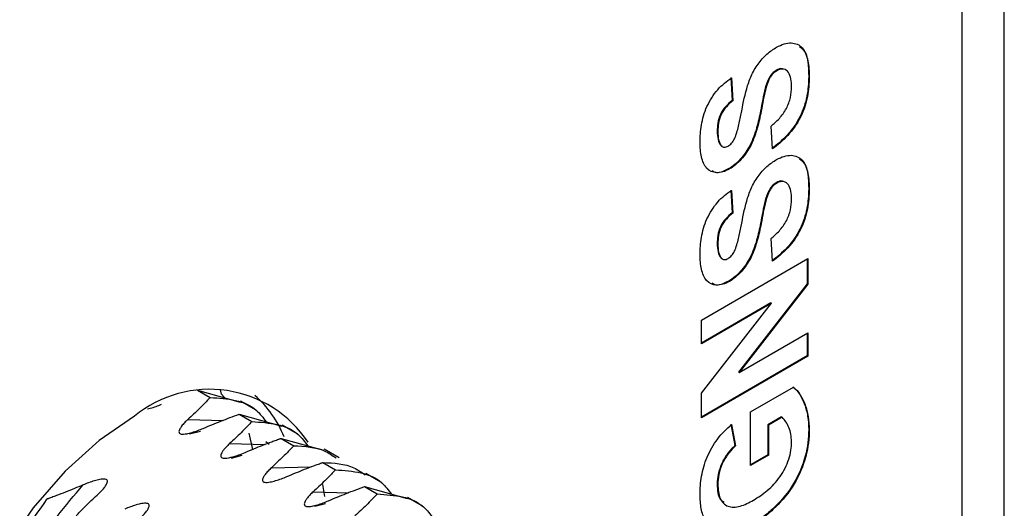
# Model space of a CAD drawing. Header units: millimetres. Extents: x 0 to 420, y 0 to 297.
# Tile 72 of 87: x 388 to 394, y 217 to 220. Entities that reach past the tile are written whole.
import ezdxf

# ---------------------------------------------------------------- set-up
doc = ezdxf.new("R2010")
doc.units = ezdxf.units.MM
doc.linetypes.add('SLD-Solido', pattern=[0])

msp = doc.modelspace()

# ---------------------------------------------------------------- linework, layer by layer
at = {"color": 7, "linetype": 'SLD-Solido', "lineweight": 25}
for p, q in [((394.1191, 203.4524), (394.1191, 244.9653)), ((393.8668, 203.5159), (393.8668, 243.8122)), ((392.7569, 219.7188), (392.7605, 219.7168)), ((392.4861, 219.6754), (392.4942, 219.5389)), ((392.4896, 219.6734), (392.4978, 219.5369)), ((392.9506, 219.6798), (392.9541, 219.6777)), ((392.691, 219.6119), (392.6945, 219.6099)), ((392.4942, 219.5389), (392.4978, 219.5369)), ((392.6633, 219.4769), (392.6669, 219.4748)), ((392.7341, 219.2499), (392.726, 219.3863)), ((392.4046, 219.3553), (392.4081, 219.3533)), ((392.4271, 219.2692), (392.433, 219.2669)), ((392.4271, 219.2692), (392.4307, 219.2672)), ((392.6009, 219.2731), (392.6045, 219.2711)), ((392.4743, 219.1322), (392.4778, 219.1301)), ((392.7569, 219.0481), (392.7605, 219.046)), ((392.9506, 219.009), (392.9541, 219.007)), ((392.4861, 219.0046), (392.4942, 218.8682)), ((392.4896, 219.0026), (392.4978, 218.8661)), ((392.691, 218.9412), (392.6945, 218.9391)), ((392.4942, 218.8682), (392.4978, 218.8661)), ((392.6633, 218.8061), (392.6669, 218.8041)), ((392.7341, 218.5791), (392.726, 218.7156)), ((392.4046, 218.6845), (392.4081, 218.6825)), ((392.4271, 218.5985), (392.433, 218.5961)), ((392.4271, 218.5985), (392.4307, 218.5964)), ((392.6009, 218.6023), (392.6045, 218.6003)), ((392.3104, 218.2283), (392.946, 218.5953)), ((392.9424, 218.5932), (392.9424, 218.4453)), ((392.946, 218.5953), (392.946, 218.4432)), ((392.4743, 218.4614), (392.4778, 218.4594)), ((392.9424, 218.4453), (392.5312, 217.9176)), ((392.946, 218.4432), (392.5347, 217.9156)), ((392.9424, 218.4453), (392.946, 218.4432)), ((392.7247, 218.3305), (392.3104, 218.0913)), ((392.7282, 218.3284), (392.3104, 218.0872)), ((392.3104, 217.7924), (392.7282, 218.3284)), ((392.7247, 218.3305), (392.7282, 218.3284)), ((392.3104, 218.0872), (392.3104, 218.2283)), ((392.5347, 217.9156), (392.946, 218.153)), ((392.9424, 218.151), (392.9424, 218.0139)), ((392.946, 218.153), (392.946, 218.0118)), ((392.9424, 218.0139), (392.3104, 217.649)), ((392.946, 218.0118), (392.3104, 217.6449)), ((392.9424, 218.0139), (392.946, 218.0118)), ((392.5312, 217.9176), (392.5347, 217.9156)), ((389.3001, 217.81), (389.3761, 217.7662)), ((389.3001, 217.81), (389.5543, 217.7389)), ((389.4409, 217.7883), (389.4606, 217.7651)), ((392.3104, 217.6449), (392.3104, 217.7924)), ((392.6037, 217.6799), (392.8591, 217.8273)), ((389.646, 217.6933), (389.557, 217.7446)), ((389.5496, 217.666), (389.6255, 217.6222)), ((389.5496, 217.666), (389.8037, 217.5949)), ((392.6037, 217.3599), (392.6037, 217.6799)), ((389.2427, 217.6348), (389.4548, 217.6289)), ((389.8954, 217.5493), (389.8065, 217.6006)), ((392.4861, 217.6067), (392.5105, 217.4796)), ((392.4896, 217.6046), (392.5141, 217.4776)), ((392.789, 217.6498), (392.7061, 217.6019)), ((392.7061, 217.6019), (392.7061, 217.4231)), ((392.7061, 217.6019), (392.7097, 217.5999)), ((392.7925, 217.6477), (392.7097, 217.5999)), ((392.7097, 217.5999), (392.7097, 217.4211)), ((392.789, 217.6498), (392.7925, 217.6477)), ((389.2529, 217.5486), (389.3173, 217.566)), ((389.6058, 217.5526), (389.6284, 217.4552)), ((392.9506, 217.5744), (392.9541, 217.5724)), ((389.4921, 217.4909), (389.7043, 217.4849)), ((389.7083, 217.503), (389.7279, 217.4883)), ((389.799, 217.522), (389.875, 217.4782)), ((389.799, 217.522), (390.0532, 217.4509)), ((392.5105, 217.4796), (392.5141, 217.4776)), ((389.5024, 217.4046), (389.5668, 217.422)), ((390.1454, 217.4049), (390.0559, 217.4566)), ((392.7061, 217.4231), (392.6037, 217.364)), ((392.7097, 217.4211), (392.6037, 217.3599)), ((392.7061, 217.4231), (392.7097, 217.4211)), ((390.0485, 217.378), (390.1244, 217.3342)), ((389.7416, 217.3468), (389.98, 217.3512)), ((390.3943, 217.2612), (390.3054, 217.3126)), ((390.0613, 217.1744), (390.0493, 217.2464)), ((392.4046, 217.2494), (392.4081, 217.2473)), ((389.991, 217.2028), (390.2031, 217.1969)), ((390.2979, 217.234), (390.3739, 217.1902)), ((390.2979, 217.234), (390.5521, 217.1628)), ((390.0013, 217.1166), (390.0657, 217.134)), ((390.6438, 217.1172), (390.5548, 217.1686))]:
    msp.add_line(p, q, dxfattribs=at)
at = {"color": 7, "linetype": 'SLD-Solido', "lineweight": 25, "flags": 128}
for points in [[(389.445, 217.7846), (389.4444, 217.7866), (389.4371, 217.8113)], [(388.9241, 217.6548), (388.713, 217.5103), (388.5091, 217.3256), (388.3192, 217.1068), (388.15, 216.8616), (388.0072, 216.5982), (387.8956, 216.3255), (387.819, 216.053), (387.78, 215.7898), (387.78, 215.545), (387.819, 215.3268), (387.8956, 215.1427), (388.0072, 214.9989), (388.15, 214.9004), (388.3192, 214.8506), (388.4486, 214.8455)]]:
    msp.add_lwpolyline(points, dxfattribs=at)
at = {"color": 7, "linetype": 'SLD-Solido', "lineweight": 25}
for centre, radius, start, end in [((389.3721, 217.1088), 0.7062, 33.59423, 129.36316), ((389.2123, 217.2891), 0.6517, 21.76883, 48.59583)]:
    msp.add_arc(centre, radius, start, end, dxfattribs=at)
for points, knots in [([(392.5071, 219.31), (392.5188, 219.3349), (392.5256, 219.3604), (392.5376, 219.4103), (392.5428, 219.4351), (392.5567, 219.509), (392.5663, 219.5585), (392.5877, 219.634), (392.5959, 219.6595), (392.6184, 219.7094), (392.6323, 219.7339), (392.6642, 219.7786), (392.6822, 219.7988), (392.72, 219.8323), (392.7396, 219.8455), (392.7592, 219.8572)], [0, 0, 0, 0, 0.125, 0.125, 0.25, 0.25, 0.5, 0.5, 0.625, 0.625, 0.75, 0.75, 0.875, 0.875, 1, 1, 1, 1]), ([(392.7592, 219.8572), (392.7892, 219.8737), (392.8192, 219.8834), (392.8722, 219.8816), (392.8956, 219.8717), (392.9292, 219.8337), (392.9395, 219.8064), (392.952, 219.7459), (392.9538, 219.7121), (392.9541, 219.6777)], [0, 0, 0, 0, 0.25, 0.25, 0.5, 0.5, 0.75, 0.75, 1, 1, 1, 1]), ([(392.8968, 219.8605), (392.905, 219.8542), (392.9474, 219.821), (392.9492, 219.7428), (392.9506, 219.6798)], [0, 0, 0, 0, 0.192935, 1, 1, 1, 1]), ([(392.7569, 219.7188), (392.7489, 219.7139), (392.7409, 219.708), (392.726, 219.6926), (392.7193, 219.6833), (392.703, 219.6536), (392.6966, 219.6325), (392.691, 219.6119)], [0, 0, 0, 0, 0.25, 0.25, 0.5, 0.5, 1, 1, 1, 1]), ([(392.7605, 219.7168), (392.7524, 219.7119), (392.7444, 219.706), (392.7295, 219.6906), (392.7229, 219.6813), (392.7065, 219.6516), (392.7002, 219.6304), (392.6945, 219.6099)], [0, 0, 0, 0, 0.25, 0.25, 0.5, 0.5, 1, 1, 1, 1]), ([(392.7967, 219.7267), (392.7955, 219.7273), (392.7853, 219.7328), (392.7703, 219.7254), (392.7569, 219.7188)], [0, 0, 0, 0, 0.113784, 1, 1, 1, 1]), ([(392.8482, 219.6204), (392.8479, 219.6534), (392.8446, 219.6859), (392.8229, 219.7163), (392.8129, 219.7232), (392.7892, 219.7282), (392.7748, 219.7245), (392.7605, 219.7168)], [0, 0, 0, 0, 0.5, 0.5, 0.75, 0.75, 1, 1, 1, 1]), ([(392.3022, 219.2903), (392.3026, 219.3234), (392.3043, 219.3574), (392.3165, 219.4287), (392.3268, 219.466), (392.3596, 219.5387), (392.3818, 219.5736), (392.4326, 219.6326), (392.4612, 219.6549), (392.4896, 219.6734)], [0, 0, 0, 0, 0.25, 0.25, 0.5, 0.5, 0.75, 0.75, 1, 1, 1, 1]), ([(392.9506, 219.6798), (392.9501, 219.6427), (392.9477, 219.6045), (392.9318, 219.5242), (392.9182, 219.4822), (392.878, 219.4021), (392.8515, 219.3647), (392.7935, 219.3011), (392.7621, 219.2751), (392.7306, 219.2519)], [0, 0, 0, 0, 0.25, 0.25, 0.5, 0.5, 0.75, 0.75, 1, 1, 1, 1]), ([(392.9541, 219.6777), (392.9536, 219.6407), (392.9513, 219.6025), (392.9353, 219.5221), (392.9217, 219.4801), (392.8815, 219.4), (392.855, 219.3627), (392.797, 219.299), (392.7656, 219.273), (392.7341, 219.2499)], [0, 0, 0, 0, 0.25, 0.25, 0.5, 0.5, 0.75, 0.75, 1, 1, 1, 1]), ([(392.726, 219.3863), (392.7429, 219.3999), (392.7597, 219.4148), (392.7911, 219.4496), (392.8059, 219.4694), (392.8286, 219.5126), (392.8367, 219.5354), (392.8463, 219.5793), (392.8478, 219.6002), (392.8482, 219.6204)], [0, 0, 0, 0, 0.25, 0.25, 0.5, 0.5, 0.75, 0.75, 1, 1, 1, 1]), ([(392.4942, 219.5389), (392.4809, 219.5284), (392.4677, 219.517), (392.4432, 219.4895), (392.4321, 219.4733), (392.4159, 219.4388), (392.4112, 219.421), (392.4056, 219.3872), (392.4049, 219.3711), (392.4046, 219.3553)], [0, 0, 0, 0, 0.25, 0.25, 0.5, 0.5, 0.75, 0.75, 1, 1, 1, 1]), ([(392.4978, 219.5369), (392.4845, 219.5264), (392.4712, 219.5149), (392.4467, 219.4874), (392.4357, 219.4712), (392.4195, 219.4368), (392.4147, 219.419), (392.4091, 219.3852), (392.4084, 219.3691), (392.4081, 219.3533)], [0, 0, 0, 0, 0.25, 0.25, 0.5, 0.5, 0.75, 0.75, 1, 1, 1, 1]), ([(392.6633, 219.4769), (392.6569, 219.4434), (392.6496, 219.4096), (392.6301, 219.3412), (392.6178, 219.3066), (392.6009, 219.2731)], [0, 0, 0, 0, 0.5, 0.5, 1, 1, 1, 1]), ([(392.6669, 219.4748), (392.6604, 219.4413), (392.6531, 219.4076), (392.6337, 219.3392), (392.6213, 219.3045), (392.6045, 219.2711)], [0, 0, 0, 0, 0.5, 0.5, 1, 1, 1, 1]), ([(392.4046, 219.3553), (392.4049, 219.3381), (392.4059, 219.3213), (392.4125, 219.2913), (392.4188, 219.2789), (392.4271, 219.2692)], [0, 0, 0, 0, 0.5, 0.5, 1, 1, 1, 1]), ([(392.4081, 219.3533), (392.4084, 219.3361), (392.4094, 219.3192), (392.4161, 219.2892), (392.4223, 219.2768), (392.4307, 219.2672)], [0, 0, 0, 0, 0.5, 0.5, 1, 1, 1, 1]), ([(392.4693, 219.2664), (392.4766, 219.271), (392.4838, 219.2767), (392.4968, 219.2919), (392.5021, 219.3009), (392.5071, 219.31)], [0, 0, 0, 0, 0.5, 0.5, 1, 1, 1, 1]), ([(392.4778, 219.1301), (392.4644, 219.123), (392.4509, 219.1164), (392.4249, 219.1092), (392.4123, 219.1075), (392.3768, 219.1089), (392.3561, 219.1181), (392.3263, 219.1524), (392.3164, 219.1761), (392.3045, 219.2296), (392.3028, 219.2597), (392.3022, 219.2903)], [0, 0, 0, 0, 0.125, 0.125, 0.25, 0.25, 0.5, 0.5, 0.75, 0.75, 1, 1, 1, 1]), ([(392.4307, 219.2672), (392.4354, 219.2631), (392.4406, 219.2596), (392.4541, 219.2594), (392.4617, 219.2625), (392.4693, 219.2664)], [0, 0, 0, 0, 0.5, 0.5, 1, 1, 1, 1]), ([(392.6009, 219.2731), (392.5845, 219.2434), (392.5659, 219.2143), (392.5224, 219.1656), (392.4983, 219.1467), (392.4743, 219.1322)], [0, 0, 0, 0, 0.5, 0.5, 1, 1, 1, 1]), ([(392.6045, 219.2711), (392.5881, 219.2413), (392.5695, 219.2123), (392.526, 219.1635), (392.5018, 219.1447), (392.4778, 219.1301)], [0, 0, 0, 0, 0.5, 0.5, 1, 1, 1, 1]), ([(392.5071, 218.6392), (392.5188, 218.6641), (392.5256, 218.6896), (392.5376, 218.7396), (392.5428, 218.7644), (392.5567, 218.8383), (392.5663, 218.8877), (392.5877, 218.9632), (392.5959, 218.9887), (392.6184, 219.0387), (392.6323, 219.0631), (392.6642, 219.1078), (392.6822, 219.128), (392.72, 219.1615), (392.7396, 219.1748), (392.7592, 219.1864)], [0, 0, 0, 0, 0.125, 0.125, 0.25, 0.25, 0.5, 0.5, 0.625, 0.625, 0.75, 0.75, 0.875, 0.875, 1, 1, 1, 1]), ([(392.7592, 219.1864), (392.7892, 219.2029), (392.8192, 219.2126), (392.8722, 219.2108), (392.8956, 219.201), (392.9292, 219.163), (392.9395, 219.1356), (392.952, 219.0751), (392.9538, 219.0414), (392.9541, 219.007)], [0, 0, 0, 0, 0.25, 0.25, 0.5, 0.5, 0.75, 0.75, 1, 1, 1, 1]), ([(392.8968, 219.1898), (392.905, 219.1834), (392.9474, 219.1502), (392.9492, 219.0721), (392.9506, 219.009)], [0, 0, 0, 0, 0.192935, 1, 1, 1, 1]), ([(392.4743, 219.1322), (392.4423, 219.1166), (392.4032, 219.0976), (392.3793, 219.1162), (392.3749, 219.1197)], [0, 0, 0, 0, 0.817024, 1, 1, 1, 1]), ([(392.7569, 219.0481), (392.7489, 219.0431), (392.7409, 219.0373), (392.726, 219.0219), (392.7193, 219.0126), (392.703, 218.9828), (392.6966, 218.9617), (392.691, 218.9412)], [0, 0, 0, 0, 0.25, 0.25, 0.5, 0.5, 1, 1, 1, 1]), ([(392.7605, 219.046), (392.7524, 219.0411), (392.7444, 219.0352), (392.7295, 219.0198), (392.7229, 219.0105), (392.7065, 218.9808), (392.7002, 218.9597), (392.6945, 218.9391)], [0, 0, 0, 0, 0.25, 0.25, 0.5, 0.5, 1, 1, 1, 1]), ([(392.9506, 219.009), (392.9501, 218.972), (392.9477, 218.9337), (392.9318, 218.8534), (392.9182, 218.8114), (392.878, 218.7313), (392.8515, 218.6939), (392.7935, 218.6303), (392.7621, 218.6043), (392.7306, 218.5812)], [0, 0, 0, 0, 0.25, 0.25, 0.5, 0.5, 0.75, 0.75, 1, 1, 1, 1]), ([(392.7967, 219.0559), (392.7955, 219.0566), (392.7853, 219.0621), (392.7703, 219.0546), (392.7569, 219.0481)], [0, 0, 0, 0, 0.113784, 1, 1, 1, 1]), ([(392.8482, 218.9496), (392.8479, 218.9827), (392.8446, 219.0152), (392.8229, 219.0456), (392.8129, 219.0525), (392.7892, 219.0575), (392.7748, 219.0538), (392.7605, 219.046)], [0, 0, 0, 0, 0.5, 0.5, 0.75, 0.75, 1, 1, 1, 1]), ([(392.3022, 218.6196), (392.3026, 218.6527), (392.3043, 218.6867), (392.3165, 218.7579), (392.3268, 218.7952), (392.3596, 218.8679), (392.3818, 218.9028), (392.4326, 218.9618), (392.4612, 218.9842), (392.4896, 219.0026)], [0, 0, 0, 0, 0.25, 0.25, 0.5, 0.5, 0.75, 0.75, 1, 1, 1, 1]), ([(392.726, 218.7156), (392.7429, 218.7291), (392.7597, 218.744), (392.7911, 218.7788), (392.8059, 218.7986), (392.8286, 218.8418), (392.8367, 218.8647), (392.8463, 218.9085), (392.8478, 218.9295), (392.8482, 218.9496)], [0, 0, 0, 0, 0.25, 0.25, 0.5, 0.5, 0.75, 0.75, 1, 1, 1, 1]), ([(392.9541, 219.007), (392.9536, 218.9699), (392.9513, 218.9317), (392.9353, 218.8514), (392.9217, 218.8094), (392.8815, 218.7292), (392.855, 218.6919), (392.797, 218.6283), (392.7656, 218.6023), (392.7341, 218.5791)], [0, 0, 0, 0, 0.25, 0.25, 0.5, 0.5, 0.75, 0.75, 1, 1, 1, 1]), ([(392.4942, 218.8682), (392.4809, 218.8577), (392.4677, 218.8462), (392.4432, 218.8187), (392.4321, 218.8025), (392.4159, 218.7681), (392.4112, 218.7503), (392.4056, 218.7164), (392.4049, 218.7003), (392.4046, 218.6845)], [0, 0, 0, 0, 0.25, 0.25, 0.5, 0.5, 0.75, 0.75, 1, 1, 1, 1]), ([(392.4978, 218.8661), (392.4845, 218.8556), (392.4712, 218.8442), (392.4467, 218.8167), (392.4357, 218.8005), (392.4195, 218.766), (392.4147, 218.7482), (392.4091, 218.7144), (392.4084, 218.6983), (392.4081, 218.6825)], [0, 0, 0, 0, 0.25, 0.25, 0.5, 0.5, 0.75, 0.75, 1, 1, 1, 1]), ([(392.6633, 218.8061), (392.6569, 218.7726), (392.6496, 218.7388), (392.6301, 218.6705), (392.6178, 218.6358), (392.6009, 218.6023)], [0, 0, 0, 0, 0.5, 0.5, 1, 1, 1, 1]), ([(392.6669, 218.8041), (392.6604, 218.7706), (392.6531, 218.7368), (392.6337, 218.6684), (392.6213, 218.6338), (392.6045, 218.6003)], [0, 0, 0, 0, 0.5, 0.5, 1, 1, 1, 1]), ([(392.4046, 218.6845), (392.4049, 218.6674), (392.4059, 218.6505), (392.4125, 218.6205), (392.4188, 218.6081), (392.4271, 218.5985)], [0, 0, 0, 0, 0.5, 0.5, 1, 1, 1, 1]), ([(392.4081, 218.6825), (392.4084, 218.6653), (392.4094, 218.6485), (392.4161, 218.6185), (392.4223, 218.606), (392.4307, 218.5964)], [0, 0, 0, 0, 0.5, 0.5, 1, 1, 1, 1]), ([(392.4778, 218.4594), (392.4644, 218.4522), (392.4509, 218.4456), (392.4249, 218.4384), (392.4123, 218.4368), (392.3768, 218.4381), (392.3561, 218.4474), (392.3263, 218.4817), (392.3164, 218.5053), (392.3045, 218.5588), (392.3028, 218.589), (392.3022, 218.6196)], [0, 0, 0, 0, 0.125, 0.125, 0.25, 0.25, 0.5, 0.5, 0.75, 0.75, 1, 1, 1, 1]), ([(392.4307, 218.5964), (392.4354, 218.5923), (392.4406, 218.5889), (392.4541, 218.5887), (392.4617, 218.5918), (392.4693, 218.5956)], [0, 0, 0, 0, 0.5, 0.5, 1, 1, 1, 1]), ([(392.4693, 218.5956), (392.4766, 218.6003), (392.4838, 218.6059), (392.4968, 218.6212), (392.5021, 218.6301), (392.5071, 218.6392)], [0, 0, 0, 0, 0.5, 0.5, 1, 1, 1, 1]), ([(392.6009, 218.6023), (392.5845, 218.5726), (392.5659, 218.5435), (392.5224, 218.4948), (392.4983, 218.476), (392.4743, 218.4614)], [0, 0, 0, 0, 0.5, 0.5, 1, 1, 1, 1]), ([(392.6045, 218.6003), (392.5881, 218.5705), (392.5695, 218.5415), (392.526, 218.4928), (392.5018, 218.4739), (392.4778, 218.4594)], [0, 0, 0, 0, 0.5, 0.5, 1, 1, 1, 1]), ([(392.4743, 218.4614), (392.4423, 218.4459), (392.4032, 218.4269), (392.3793, 218.4455), (392.3749, 218.4489)], [0, 0, 0, 0, 0.817024, 1, 1, 1, 1]), ([(392.8556, 217.8294), (392.888, 217.8065), (392.9098, 217.768), (392.9338, 217.7027), (392.9401, 217.6793), (392.9486, 217.6291), (392.9499, 217.602), (392.9506, 217.5744)], [0, 0, 0, 0, 0.5, 0.5, 0.75, 0.75, 1, 1, 1, 1]), ([(392.8591, 217.8273), (392.8915, 217.8045), (392.9133, 217.7659), (392.9373, 217.7006), (392.9436, 217.6772), (392.9521, 217.6271), (392.9535, 217.5999), (392.9541, 217.5724)], [0, 0, 0, 0, 0.5, 0.5, 0.75, 0.75, 1, 1, 1, 1]), ([(389.0014, 217.698), (389.0071, 217.6992), (389.0377, 217.7053), (389.0638, 217.7166), (389.0851, 217.7258)], [0, 0, 0, 0, 0.187066, 1, 1, 1, 1]), ([(389.3761, 217.7662), (389.3546, 217.7436), (389.3122, 217.6991), (389.2657, 217.6561), (389.2427, 217.6348)], [0, 0, 0, 0, 0.506707, 1, 1, 1, 1]), ([(389.3761, 217.7662), (389.4794, 217.759), (389.6141, 217.7497), (389.6919, 217.6454), (389.71, 217.6211)], [0, 0, 0, 0, 0.767529, 1, 1, 1, 1]), ([(389.3346, 217.5818), (389.3692, 217.5963), (389.4393, 217.6257), (389.5125, 217.6525), (389.5496, 217.666)], [0, 0, 0, 0, 0.493669, 1, 1, 1, 1]), ([(389.2427, 217.6348), (389.2358, 217.6284), (389.2221, 217.6154), (389.2064, 217.5968), (389.1957, 217.5808), (389.1902, 217.5683), (389.1888, 217.5586), (389.1927, 217.5508), (389.204, 217.547), (389.2189, 217.5471), (389.2348, 217.5494), (389.2516, 217.5531), (389.2741, 217.5592), (389.3024, 217.5686), (389.3238, 217.5774), (389.3345, 217.5818)], [0, 0, 0, 0, 0.125173, 0.250295, 0.340278, 0.408162, 0.462249, 0.500116, 0.533743, 0.578016, 0.639085, 0.689278, 0.749707, 0.874818, 1, 1, 1, 1]), ([(389.6255, 217.6221), (389.6252, 217.6219), (389.6246, 217.6212), (389.6233, 217.6198), (389.6209, 217.6173), (389.6163, 217.6124), (389.6071, 217.6027), (389.5884, 217.5833), (389.5503, 217.5447), (389.5154, 217.5124), (389.4921, 217.4909)], [0, 0, 0, 0, 0.005908, 0.01557, 0.031195, 0.062445, 0.124945, 0.249945, 0.499948, 1, 1, 1, 1]), ([(389.6255, 217.6222), (389.7289, 217.615), (389.8636, 217.6057), (389.9414, 217.5014), (389.9595, 217.4771)], [0, 0, 0, 0, 0.767529, 1, 1, 1, 1]), ([(392.3022, 217.1881), (392.3026, 217.2227), (392.3046, 217.2584), (392.3173, 217.333), (392.3277, 217.3719), (392.3605, 217.4483), (392.3821, 217.4855), (392.4322, 217.5518), (392.4606, 217.5799), (392.4896, 217.6046)], [0, 0, 0, 0, 0.25, 0.25, 0.5, 0.5, 0.75, 0.75, 1, 1, 1, 1]), ([(392.8482, 217.5011), (392.8478, 217.5169), (392.8468, 217.5324), (392.8415, 217.561), (392.8375, 217.5742), (392.8226, 217.6108), (392.8092, 217.6315), (392.7925, 217.6477)], [0, 0, 0, 0, 0.25, 0.25, 0.5, 0.5, 1, 1, 1, 1]), ([(392.9506, 217.5744), (392.9499, 217.5243), (392.9447, 217.4713), (392.915, 217.3608), (392.8916, 217.304), (392.829, 217.1997), (392.7902, 217.1532), (392.729, 217.0942), (392.708, 217.0762), (392.6655, 217.0439), (392.644, 217.0301), (392.6225, 217.0172)], [0, 0, 0, 0, 0.25, 0.25, 0.5, 0.5, 0.75, 0.75, 0.875, 0.875, 1, 1, 1, 1]), ([(392.9541, 217.5724), (392.9535, 217.5223), (392.9482, 217.4692), (392.9185, 217.3588), (392.8951, 217.302), (392.8325, 217.1977), (392.7937, 217.1512), (392.7325, 217.0922), (392.7116, 217.0741), (392.669, 217.0419), (392.6475, 217.0281), (392.626, 217.0152)], [0, 0, 0, 0, 0.25, 0.25, 0.5, 0.5, 0.75, 0.75, 0.875, 0.875, 1, 1, 1, 1]), ([(389.4921, 217.4909), (389.4843, 217.4834), (389.4707, 217.4704), (389.4552, 217.4518), (389.4452, 217.4368), (389.4396, 217.4243), (389.4383, 217.4146), (389.4421, 217.4068), (389.4534, 217.403), (389.4683, 217.4031), (389.4842, 217.4054), (389.5011, 217.4091), (389.5217, 217.4147), (389.5502, 217.424), (389.5716, 217.4328), (389.584, 217.4378)], [0, 0, 0, 0, 0.143359, 0.250283, 0.340267, 0.40816, 0.462247, 0.500118, 0.533743, 0.578019, 0.639096, 0.689283, 0.749724, 0.855897, 1, 1, 1, 1]), ([(389.584, 217.4378), (389.6014, 217.4452), (389.6363, 217.46), (389.6897, 217.4813), (389.735, 217.4986), (389.7669, 217.5104), (389.7829, 217.5162), (389.791, 217.5191), (389.7951, 217.5206), (389.7974, 217.5214), (389.7986, 217.5218), (389.799, 217.522)], [0, 0, 0, 0, 0.248575, 0.500065, 0.75006, 0.875057, 0.937556, 0.968804, 0.984429, 0.994077, 1, 1, 1, 1]), ([(389.875, 217.4782), (389.875, 217.4781), (389.8749, 217.4781), (389.8748, 217.4779), (389.8741, 217.4773), (389.8728, 217.4759), (389.8704, 217.4733), (389.8658, 217.4684), (389.8566, 217.4587), (389.8379, 217.4392), (389.7997, 217.4006), (389.7648, 217.3684), (389.7416, 217.3468)], [0, 0, 0, 0, 0.000242, 0.000985, 0.003918, 0.0156, 0.031223, 0.06247, 0.124966, 0.249965, 0.499977, 1, 1, 1, 1]), ([(389.875, 217.4782), (389.9406, 217.4748), (390.0347, 217.4699), (390.106, 217.4203), (390.1275, 217.4053)], [0, 0, 0, 0, 0.6983789, 1, 1, 1, 1]), ([(392.5105, 217.4796), (392.4949, 217.4652), (392.4797, 217.4491), (392.4526, 217.4126), (392.4407, 217.3923), (392.422, 217.3507), (392.4151, 217.3294), (392.4062, 217.288), (392.4048, 217.2683), (392.4046, 217.2494)], [0, 0, 0, 0, 0.25, 0.25, 0.5, 0.5, 0.75, 0.75, 1, 1, 1, 1]), ([(392.6208, 217.1533), (392.6486, 217.1699), (392.6766, 217.188), (392.7308, 217.2341), (392.7572, 217.2614), (392.8019, 217.3256), (392.8201, 217.3618), (392.8374, 217.4157), (392.8416, 217.4336), (392.847, 217.4682), (392.8479, 217.4848), (392.8482, 217.5011)], [0, 0, 0, 0, 0.25, 0.25, 0.5, 0.5, 0.75, 0.75, 0.875, 0.875, 1, 1, 1, 1]), ([(392.5141, 217.4776), (392.4985, 217.4631), (392.4833, 217.4471), (392.4561, 217.4105), (392.4442, 217.3903), (392.4255, 217.3487), (392.4186, 217.3274), (392.4098, 217.286), (392.4083, 217.2663), (392.4081, 217.2473)], [0, 0, 0, 0, 0.25, 0.25, 0.5, 0.5, 0.75, 0.75, 1, 1, 1, 1]), ([(389.8335, 217.2938), (389.8508, 217.3011), (389.8857, 217.3159), (389.94, 217.3376), (389.9857, 217.355), (390.018, 217.3669), (390.0335, 217.3725), (390.041, 217.3753), (390.0448, 217.3766), (390.0469, 217.3774), (390.0479, 217.3778), (390.0485, 217.378)], [0, 0, 0, 0, 0.248522, 0.500031, 0.760537, 0.882928, 0.942139, 0.971248, 0.985677, 0.992861, 1, 1, 1, 1]), ([(390.0485, 217.378), (390.1142, 217.3746), (390.2082, 217.3697), (390.2795, 217.3201), (390.301, 217.3051)], [0, 0, 0, 0, 0.698379, 1, 1, 1, 1]), ([(389.7416, 217.3468), (389.7347, 217.3403), (389.721, 217.3274), (389.7053, 217.3088), (389.6946, 217.2928), (389.6891, 217.2803), (389.6877, 217.2706), (389.6916, 217.2629), (389.7029, 217.259), (389.7178, 217.2591), (389.7337, 217.2614), (389.7505, 217.2651), (389.773, 217.2712), (389.8013, 217.2806), (389.8227, 217.2894), (389.8334, 217.2938)], [0, 0, 0, 0, 0.125177, 0.250294, 0.340275, 0.408159, 0.462247, 0.500117, 0.533746, 0.578021, 0.639091, 0.689282, 0.749709, 0.874815, 1, 1, 1, 1]), ([(390.1244, 217.3342), (390.1244, 217.3342), (390.1244, 217.3341), (390.1244, 217.3341), (390.1242, 217.3339), (390.1236, 217.3332), (390.1223, 217.3319), (390.1198, 217.3293), (390.1152, 217.3244), (390.106, 217.3147), (390.0873, 217.2953), (390.0492, 217.2567), (390.0143, 217.2244), (389.991, 217.2028)], [0, 0, 0, 0, 0.000055, 0.000246, 0.000987, 0.003919, 0.015605, 0.031226, 0.062468, 0.124954, 0.249935, 0.499925, 1, 1, 1, 1]), ([(390.1244, 217.3342), (390.2278, 217.327), (390.3625, 217.3177), (390.4403, 217.2133), (390.4584, 217.1891)], [0, 0, 0, 0, 0.767528, 1, 1, 1, 1]), ([(388.0684, 215.2998), (388.0371, 215.3638), (387.9547, 215.5324), (387.9601, 215.9247), (388.0744, 216.3984), (388.3008, 216.8724), (388.5119, 217.1203), (388.6174, 217.2443)], [0, 0, 0, 0, 0.13285, 0.349638, 0.566426, 0.783213, 1, 1, 1, 1]), ([(388.6174, 217.2443), (388.6, 217.2369), (388.5651, 217.2221), (388.5116, 217.2008), (388.4664, 217.1835), (388.4345, 217.1717), (388.4184, 217.1658), (388.4104, 217.163), (388.4061, 217.1614), (388.4039, 217.1607), (388.4028, 217.1602), (388.4025, 217.1601), (388.4024, 217.1601), (388.4024, 217.1601)], [0, 0, 0, 0, 0.248539, 0.500026, 0.750034, 0.875038, 0.937538, 0.968788, 0.984413, 0.996046, 0.998995, 0.999755, 1, 1, 1, 1]), ([(388.7092, 217.1912), (388.7161, 217.1977), (388.7298, 217.2106), (388.7489, 217.2335), (388.7617, 217.2534), (388.7638, 217.2735), (388.748, 217.279), (388.733, 217.2789), (388.7171, 217.2767), (388.7003, 217.273), (388.6779, 217.2669), (388.6495, 217.2575), (388.6281, 217.2487), (388.6174, 217.2443)], [0, 0, 0, 0, 0.125434, 0.250805, 0.413192, 0.499079, 0.532849, 0.577233, 0.638355, 0.688656, 0.749201, 0.87456, 1, 1, 1, 1]), ([(392.4046, 217.2494), (392.4057, 217.2134), (392.4072, 217.1628), (392.4377, 217.1454), (392.4466, 217.1404)], [0, 0, 0, 0, 0.709493, 1, 1, 1, 1]), ([(392.4081, 217.2473), (392.4089, 217.2167), (392.4122, 217.1874), (392.4321, 217.1412), (392.4485, 217.1249), (392.4897, 217.1089), (392.5149, 217.1105), (392.5669, 217.1249), (392.5939, 217.1383), (392.6208, 217.1533)], [0, 0, 0, 0, 0.25, 0.25, 0.5, 0.5, 0.75, 0.75, 1, 1, 1, 1]), ([(388.5759, 217.0599), (388.5765, 217.0606), (388.5778, 217.062), (388.5805, 217.0648), (388.5851, 217.0697), (388.5943, 217.0794), (388.613, 217.0988), (388.6511, 217.1374), (388.686, 217.1697), (388.7092, 217.1912)], [0, 0, 0, 0, 0.015576, 0.031201, 0.062452, 0.124955, 0.249964, 0.499981, 1, 1, 1, 1]), ([(389.991, 217.2028), (389.9842, 217.1964), (389.9704, 217.1834), (389.9548, 217.1648), (389.9441, 217.1488), (389.9385, 217.1363), (389.9372, 217.1266), (389.941, 217.1188), (389.9523, 217.1149), (389.9672, 217.1151), (389.9831, 217.1174), (390, 217.1211), (390.0224, 217.1272), (390.0508, 217.1366), (390.0722, 217.1454), (390.0829, 217.1498)], [0, 0, 0, 0, 0.125171, 0.250293, 0.340277, 0.408163, 0.46225, 0.500116, 0.533742, 0.578015, 0.639086, 0.689279, 0.74971, 0.874821, 1, 1, 1, 1]), ([(390.0829, 217.1498), (390.1003, 217.1572), (390.1352, 217.172), (390.1894, 217.1936), (390.2436, 217.2142), (390.2803, 217.2276), (390.2979, 217.234)], [0, 0, 0, 0, 0.248692, 0.50009, 0.760599, 1, 1, 1, 1]), ([(390.3739, 217.1901), (390.3732, 217.1894), (390.3719, 217.188), (390.3693, 217.1852), (390.3647, 217.1804), (390.3554, 217.1706), (390.3367, 217.1512), (390.2986, 217.1127), (390.2637, 217.0804), (390.2405, 217.0588)], [0, 0, 0, 0, 0.015569, 0.031195, 0.062446, 0.12495, 0.249958, 0.499972, 1, 1, 1, 1]), ([(390.3739, 217.1902), (390.4772, 217.183), (390.6119, 217.1737), (390.6897, 217.0693), (390.7078, 217.0451)], [0, 0, 0, 0, 0.767531, 1, 1, 1, 1]), ([(392.3337, 217.0327), (392.3222, 217.0528), (392.3138, 217.0765), (392.3042, 217.1295), (392.3026, 217.1585), (392.3022, 217.1881)], [0, 0, 0, 0, 0.5, 0.5, 1, 1, 1, 1]), ([(388.3412, 214.8952), (388.331, 214.8957), (388.2093, 214.9024), (388.0401, 215.0613), (387.8756, 215.3637), (387.8364, 215.7853), (387.9184, 216.2581), (388.1084, 216.7446), (388.3044, 217.0216), (388.4024, 217.1601)], [0, 0, 0, 0, 0.015013, 0.179178, 0.343342, 0.507507, 0.671671, 0.835836, 1, 1, 1, 1]), ([(388.9587, 217.0472), (388.9656, 217.0537), (388.9793, 217.0666), (388.9983, 217.0894), (389.0112, 217.1094), (389.0133, 217.1295), (388.9974, 217.135), (388.9825, 217.1349), (388.9666, 217.1327), (388.9497, 217.1289), (388.9273, 217.1228), (388.8989, 217.1135), (388.8775, 217.1047), (388.8668, 217.1003)], [0, 0, 0, 0, 0.125429, 0.250808, 0.413198, 0.499078, 0.532845, 0.577225, 0.638346, 0.688648, 0.749196, 0.874564, 1, 1, 1, 1])]:
    msp.add_open_spline(points, degree=3, knots=knots, dxfattribs=at)
for points in [[(392.691, 219.6119), (392.6797, 219.5664), (392.6721, 219.5218), (392.6633, 219.4769)], [(392.6945, 219.6099), (392.6832, 219.5644), (392.6756, 219.5197), (392.6669, 219.4748)], [(392.691, 218.9412), (392.6797, 218.8957), (392.6721, 218.851), (392.6633, 218.8061)], [(392.6945, 218.9391), (392.6832, 218.8936), (392.6756, 218.849), (392.6669, 218.8041)]]:
    msp.add_open_spline(points, degree=3, dxfattribs=at)

doc.saveas('drawing.dxf')
